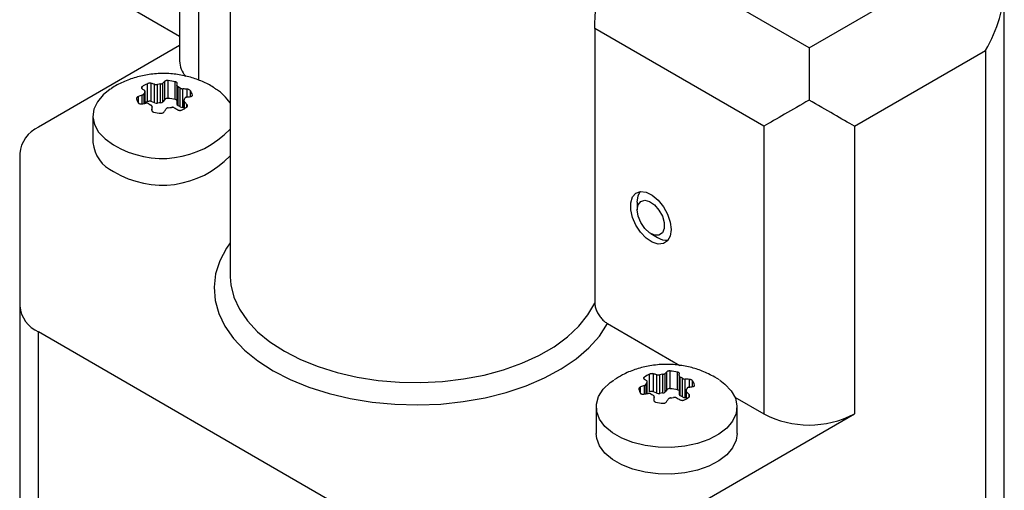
# Model space of a CAD drawing. Header units: millimetres. Extents: x 13 to 546, y 13 to 419.
# Tile 19 of 21: x 447 to 478, y 332 to 347. Entities that reach past the tile are written whole.
import ezdxf

# ---------------------------------------------------------------- set-up
doc = ezdxf.new("R2010")
doc.units = ezdxf.units.MM
doc.header["$LTSCALE"] = 2

msp = doc.modelspace()

# ---------------------------------------------------------------- linework, layer by layer
for p, q in [((452.313, 355.704), (452.313, 345.568)), ((452.899, 350.445), (452.899, 344.968)), ((471.991, 345.978), (465.924, 349.48)), ((453.887, 349.226), (453.887, 338.873)), ((471.991, 345.978), (476.092, 348.345)), ((478.092, 325.963), (478.092, 347.867)), ((450.576, 347.341), (452.313, 346.338)), ((465.289, 346.58), (465.289, 338.006)), ((470.577, 343.528), (465.289, 346.58)), ((452.313, 346.046), (447.899, 343.497)), ((471.991, 345.978), (471.991, 344.345)), ((473.405, 343.528), (477.506, 345.896)), ((477.506, 345.896), (477.506, 325.693)), ((451.138, 344.701), (451.138, 344.761)), ((451.305, 344.298), (451.305, 344.858)), ((451.423, 344.3), (451.423, 344.868)), ((451.532, 344.255), (451.532, 344.838)), ((451.623, 344.248), (451.623, 344.834)), ((451.718, 344.263), (451.718, 344.849)), ((451.79, 344.295), (451.79, 344.877)), ((451.847, 344.365), (451.847, 344.932)), ((451.95, 344.398), (451.95, 344.954)), ((452.178, 344.363), (452.178, 344.917)), ((452.227, 344.807), (452.227, 344.223)), ((452.262, 344.179), (452.262, 344.761)), ((451.022, 344.261), (451.022, 344.456)), ((451.143, 344.229), (451.143, 344.503)), ((451.199, 344.239), (451.199, 344.549)), ((451.225, 344.243), (451.225, 344.605)), ((451.231, 344.25), (451.231, 344.626)), ((452.331, 344.138), (452.331, 344.72)), ((452.416, 344.119), (452.416, 344.695)), ((452.549, 344.442), (452.549, 344.685)), ((452.65, 344.457), (452.65, 344.638)), ((451.532, 344.255), (451.423, 344.3)), ((451.449, 344.004), (451.449, 344.137)), ((451.45, 344.003), (451.45, 344.149)), ((451.847, 344.365), (451.79, 344.295)), ((452.446, 344.12), (452.416, 344.119)), ((452.446, 344.33), (452.446, 344.075)), ((452.464, 344.086), (452.464, 344.289)), ((452.541, 344.131), (452.541, 344.208)), ((449.603, 343.849), (449.603, 343.016)), ((470.577, 343.528), (470.577, 334.546)), ((473.405, 343.528), (473.405, 334.546)), ((447.313, 342.681), (447.313, 337.923)), ((466.617, 341.16), (466.617, 340.915)), ((467.041, 340.18), (467.253, 340.057)), ((453.887, 338.873), (453.888, 338.831)), ((447.313, 337.923), (447.313, 328.382)), ((465.692, 337.366), (467.953, 336.061)), ((457.334, 331.659), (447.899, 337.106)), ((447.899, 325.728), (447.899, 337.106)), ((467.488, 335.233), (467.488, 335.812)), ((467.545, 335.303), (467.545, 335.866)), ((467.648, 335.336), (467.648, 335.888)), ((467.875, 335.301), (467.875, 335.853)), ((466.836, 335.633), (466.836, 335.692)), ((466.923, 335.201), (466.923, 335.54)), ((466.928, 335.188), (466.928, 335.561)), ((467.003, 335.236), (467.003, 335.788)), ((467.121, 335.237), (467.121, 335.8)), ((467.23, 335.193), (467.23, 335.772)), ((467.321, 335.186), (467.321, 335.769)), ((467.416, 335.201), (467.416, 335.784)), ((467.924, 335.746), (467.924, 335.16)), ((467.959, 335.117), (467.959, 335.7)), ((468.029, 335.076), (468.029, 335.66)), ((468.114, 335.056), (468.114, 335.635)), ((468.247, 335.385), (468.247, 335.626)), ((468.348, 335.401), (468.348, 335.58)), ((469.112, 335.653), (469.038, 335.699)), ((469.185, 335.607), (469.112, 335.653)), ((466.72, 335.194), (466.72, 335.39)), ((466.841, 335.166), (466.841, 335.438)), ((466.897, 335.176), (466.897, 335.485)), ((467.23, 335.193), (467.121, 335.237)), ((467.545, 335.303), (467.488, 335.233)), ((468.144, 335.274), (468.144, 335.017)), ((468.162, 335.027), (468.162, 335.234)), ((467.147, 334.945), (467.147, 335.089)), ((467.147, 334.946), (467.147, 335.077)), ((468.144, 335.058), (468.114, 335.056)), ((468.238, 335.079), (468.238, 335.155)), ((469.673, 335.067), (470.577, 334.546)), ((465.336, 334.767), (465.336, 333.934)), ((469.736, 333.934), (469.736, 334.767)), ((468.405, 331.659), (473.405, 334.546))]:
    msp.add_line(p, q)
at = {"flags": 128}
for points in [[(450.144, 344.683), (449.924, 344.51), (449.742, 344.293), (449.633, 344.06), (449.603, 343.819), (449.653, 343.579), (449.78, 343.349), (449.981, 343.137), (450.247, 342.951)], [(467.677, 340.302), (467.649, 340.102), (467.567, 339.952), (467.438, 339.866), (467.274, 339.851), (467.089, 339.91), (466.899, 340.035), (466.723, 340.217), (466.574, 340.439), (466.468, 340.682), (466.412, 340.924), (466.412, 341.143), (466.468, 341.32), (466.574, 341.439), (466.723, 341.49), (466.899, 341.468), (467.089, 341.375), (467.274, 341.22), (467.438, 341.015), (467.567, 340.78), (467.649, 340.535), (467.677, 340.302)], [(466.617, 341.16), (466.645, 341.36), (466.71, 341.489)], [(466.617, 340.915), (466.645, 341.075), (466.727, 341.181), (466.852, 341.218), (467.002, 341.18), (467.157, 341.074), (467.297, 340.913), (467.402, 340.719), (467.458, 340.519), (467.458, 340.339), (467.402, 340.204), (467.297, 340.131), (467.157, 340.132), (467.002, 340.205), (466.852, 340.34), (466.727, 340.521), (466.645, 340.721), (466.617, 340.915)], [(453.887, 339.885), (453.776, 339.722), (453.566, 339.326), (453.437, 338.919), (453.388, 338.507), (453.42, 338.093), (453.534, 337.685), (453.727, 337.286), (453.998, 336.903), (454.342, 336.54), (454.755, 336.202), (455.232, 335.893), (455.767, 335.618), (456.353, 335.379), (456.982, 335.18), (457.645, 335.024), (458.336, 334.913), (459.043, 334.847), (459.76, 334.828), (460.475, 334.856), (461.18, 334.931), (461.865, 335.052), (462.523, 335.217), (463.143, 335.424), (463.719, 335.67), (464.243, 335.953), (464.708, 336.268), (465.108, 336.611), (465.437, 336.979), (465.692, 337.366), (465.692, 337.366)], [(453.888, 338.831), (453.909, 338.581), (454.007, 338.196), (454.181, 337.82), (454.431, 337.458), (454.751, 337.115), (455.137, 336.796), (455.586, 336.506), (456.09, 336.247), (456.642, 336.023), (457.236, 335.839), (457.863, 335.695), (458.514, 335.594), (459.182, 335.538), (459.856, 335.526), (460.528, 335.56), (461.188, 335.639), (461.828, 335.761), (462.44, 335.926), (463.014, 336.13), (463.543, 336.372), (464.02, 336.647), (464.438, 336.953), (464.792, 337.284), (465.077, 337.637), (465.289, 338.006)], [(469.195, 335.601), (469.358, 335.478), (469.558, 335.267), (469.686, 335.037), (469.735, 334.797), (469.706, 334.556), (469.597, 334.323), (469.415, 334.106), (469.164, 333.912), (468.854, 333.75), (468.497, 333.624), (468.105, 333.54), (467.693, 333.5), (467.275, 333.506), (466.866, 333.557), (466.482, 333.652), (466.135, 333.787), (465.84, 333.958), (465.605, 334.158), (465.44, 334.38), (465.352, 334.616), (465.342, 334.857), (465.411, 335.095), (465.557, 335.322), (465.775, 335.528), (465.884, 335.606)], [(469.736, 333.934), (469.706, 333.723), (469.597, 333.49), (469.415, 333.273), (469.164, 333.079), (468.854, 332.917), (468.497, 332.791), (468.105, 332.707), (467.693, 332.667), (467.275, 332.673), (466.866, 332.724), (466.482, 332.819), (466.135, 332.954), (465.84, 333.125), (465.605, 333.325), (465.44, 333.547), (465.352, 333.783), (465.336, 333.934)]]:
    msp.add_lwpolyline(points, dxfattribs=at)
for centre, radius, start, end in [((453.111, 345.594), 0.799, 181.9239, 219.6639), ((452.706, 343.506), 1.399, 32.3999, 57.1517), ((451.676, 343.452), 0.924, 113.6679, 118.8025), ((451.366, 344.15), 0.16, 69.0709, 112.2614), ((451.59, 344.408), 0.163, 249.2736, 281.6586), ((451.831, 343.219), 1.05, 96.1587, 101.4274), ((451.713, 344.371), 0.109, 272.7763, 315.5012), ((451.933, 344.274), 0.125, 82.0311, 133.2474), ((451.848, 342.983), 1.418, 76.5515, 85.8624), ((452.159, 344.266), 0.0989, 46.3862, 78.8079), ((452.279, 344.228), 0.0525, 186.2696, 250.7672), ((451.991, 343.629), 0.612, 56.2275, 63.7779), ((452.405, 344.261), 0.143, 239.0712, 274.4432), ((448.314, 342.581), 1.006, 114.3747, 174.3052), ((451.767, 345.423), 2.901, 238.4205, 316.9602), ((450.688, 343.115), 1.09, 185.1866, 246.1336), ((451.767, 344.59), 2.901, 238.4205, 316.9602), ((467.538, 340.486), 0.514, 236.3786, 275.2044), ((448.314, 338.022), 1.006, 185.6948, 245.6253), ((467.546, 334.473), 1.418, 76.5515, 85.8624), ((467.33, 335.028), 0.828, 113.326, 126.6687), ((467.146, 335.403), 0.262, 148.4504, 161.7527), ((467.529, 334.74), 1.05, 96.1587, 101.4274), ((467.689, 335.151), 0.612, 56.2275, 63.7779), ((468.062, 335.368), 0.356, 13.1749, 36.622), ((467.01, 335.401), 0.356, 193.1749, 216.622), ((467.063, 335.088), 0.16, 69.0709, 112.2614), ((467.288, 335.345), 0.163, 249.2736, 281.6586), ((467.529, 334.157), 1.05, 96.1587, 101.4274), ((467.411, 335.309), 0.109, 272.7763, 315.5012), ((467.631, 335.212), 0.125, 82.0311, 133.2474), ((467.546, 333.921), 1.418, 76.5515, 85.8624), ((467.856, 335.204), 0.0989, 46.3862, 78.8079), ((467.926, 335.428), 0.262, 328.4504, 341.7527), ((467.383, 335.68), 0.612, 236.2275, 243.7779), ((467.526, 336.295), 1.418, 256.5515, 265.8624), ((467.543, 336.091), 1.05, 276.1587, 281.4274), ((467.977, 335.166), 0.0525, 186.2696, 250.7672), ((467.689, 334.567), 0.612, 56.2275, 63.7779), ((468.103, 335.199), 0.143, 239.0712, 274.4432), ((467.742, 335.74), 0.828, 293.326, 306.6687), ((471.991, 337.275), 3.074, 242.6097, 297.3903)]:
    msp.add_arc(centre, radius, start, end)
for centre, major_axis, ratio, start_param, end_param in [((476.092, 346.712), (1.414, 2.449), 0.577335, 4.71243, 5.497828), ((471.991, 344.344), (2, 1.155), 0.00007, 1.570756, 2.356154), ((471.991, 344.344), (2, -1.155), 0.00007, 0.785439, 1.570837)]:
    msp.add_ellipse(centre, major_axis=major_axis, ratio=ratio, start_param=start_param, end_param=end_param)
for points, knots in [([(465.289, 346.58), (465.293, 346.718), (465.299, 346.995), (465.349, 347.47), (465.399, 347.868), (465.436, 348.179), (465.465, 348.462), (465.487, 348.722), (465.484, 348.883), (465.483, 348.936)], [0, 0, 0, 0, 0.188255, 0.377178, 0.562013, 0.657003, 0.755387, 0.919271, 1, 1, 1, 1]), ([(453.456, 344.681), (453.427, 344.702), (453.294, 344.799), (453.024, 344.93), (452.65, 345.068), (452.244, 345.154), (451.809, 345.187), (451.368, 345.156), (450.94, 345.065), (450.546, 344.914), (450.282, 344.785), (450.163, 344.694), (450.153, 344.687)], [0, 0, 0, 0, 0.030844, 0.141678, 0.25523, 0.373145, 0.496822, 0.627441, 0.750283, 0.871061, 0.989506, 1, 1, 1, 1]), ([(451.138, 344.761), (451.133, 344.757), (451.123, 344.748), (451.117, 344.733), (451.119, 344.716), (451.13, 344.707), (451.136, 344.703)], [0, 0, 0, 0, 0.212361, 0.44961, 0.712081, 1, 1, 1, 1]), ([(451.423, 344.868), (451.414, 344.87), (451.398, 344.873), (451.371, 344.873), (451.346, 344.87), (451.323, 344.865), (451.311, 344.86), (451.305, 344.858)], [0, 0, 0, 0, 0.232474, 0.448578, 0.648425, 0.832165, 1, 1, 1, 1]), ([(451.532, 344.838), (451.539, 344.836), (451.553, 344.832), (451.576, 344.83), (451.6, 344.831), (451.615, 344.833), (451.623, 344.834)], [0, 0, 0, 0, 0.250772, 0.500047, 0.751426, 1, 1, 1, 1]), ([(451.718, 344.849), (451.726, 344.85), (451.741, 344.852), (451.761, 344.858), (451.779, 344.867), (451.786, 344.873), (451.79, 344.877)], [0, 0, 0, 0, 0.248392, 0.499918, 0.748831, 1, 1, 1, 1]), ([(451.95, 344.954), (451.941, 344.955), (451.923, 344.956), (451.894, 344.953), (451.865, 344.945), (451.853, 344.936), (451.847, 344.932)], [0, 0, 0, 0, 0.207581, 0.443254, 0.707329, 1, 1, 1, 1]), ([(452.239, 344.868), (452.239, 344.872), (452.239, 344.881), (452.23, 344.893), (452.215, 344.903), (452.198, 344.911), (452.184, 344.915), (452.178, 344.917)], [0, 0, 0, 0, 0.228755, 0.442947, 0.642739, 0.828336, 1, 1, 1, 1]), ([(452.227, 344.806), (452.227, 344.802), (452.227, 344.794), (452.234, 344.782), (452.245, 344.771), (452.256, 344.765), (452.262, 344.761)], [0, 0, 0, 0, 0.250479, 0.500057, 0.751419, 1, 1, 1, 1]), ([(451.022, 344.456), (451.014, 344.452), (450.997, 344.444), (450.979, 344.429), (450.969, 344.413), (450.964, 344.399), (450.965, 344.39), (450.965, 344.386)], [0, 0, 0, 0, 0.236541, 0.454691, 0.654549, 0.836254, 1, 1, 1, 1]), ([(451.143, 344.503), (451.15, 344.506), (451.164, 344.512), (451.181, 344.523), (451.193, 344.536), (451.197, 344.545), (451.199, 344.549)], [0, 0, 0, 0, 0.251136, 0.500064, 0.751571, 1, 1, 1, 1]), ([(451.225, 344.605), (451.227, 344.609), (451.231, 344.618), (451.23, 344.631), (451.225, 344.643), (451.217, 344.65), (451.213, 344.653)], [0, 0, 0, 0, 0.2485373, 0.499936, 0.7491952, 1, 1, 1, 1]), ([(452.331, 344.72), (452.337, 344.717), (452.348, 344.71), (452.369, 344.703), (452.392, 344.697), (452.408, 344.696), (452.416, 344.695)], [0, 0, 0, 0, 0.248289, 0.499887, 0.748827, 1, 1, 1, 1]), ([(452.533, 344.439), (452.526, 344.438), (452.512, 344.435), (452.496, 344.427), (452.483, 344.416), (452.479, 344.407), (452.477, 344.403)], [0, 0, 0, 0, 0.250572, 0.500118, 0.751536, 1, 1, 1, 1]), ([(452.65, 344.638), (452.646, 344.643), (452.637, 344.653), (452.615, 344.667), (452.585, 344.679), (452.561, 344.683), (452.549, 344.685)], [0, 0, 0, 0, 0.208001, 0.443753, 0.707664, 1, 1, 1, 1]), ([(452.654, 344.455), (452.662, 344.457), (452.679, 344.459), (452.696, 344.468), (452.707, 344.479), (452.713, 344.492), (452.712, 344.5), (452.711, 344.504)], [0, 0, 0, 0, 0.229135, 0.443474, 0.643217, 0.828618, 1, 1, 1, 1]), ([(451.026, 344.252), (451.029, 344.249), (451.035, 344.242), (451.052, 344.232), (451.082, 344.222), (451.112, 344.225), (451.127, 344.226)], [0, 0, 0, 0, 0.151525, 0.308442, 0.628183, 1, 1, 1, 1]), ([(451.345, 344.232), (451.345, 344.232), (451.335, 344.239), (451.314, 344.247), (451.284, 344.25), (451.268, 344.249), (451.26, 344.248)], [0, 0, 0, 0, 0.0065255, 0.5015023, 0.7502805, 1, 1, 1, 1]), ([(451.449, 344.137), (451.449, 344.142), (451.45, 344.153), (451.443, 344.168), (451.432, 344.181), (451.42, 344.188), (451.415, 344.191)], [0, 0, 0, 0, 0.251139, 0.500094, 0.751674, 1, 1, 1, 1]), ([(452.144, 344.105), (452.137, 344.108), (452.124, 344.114), (452.101, 344.119), (452.077, 344.121), (452.061, 344.119), (452.054, 344.118)], [0, 0, 0, 0, 0.2508781, 0.5001373, 0.7516507, 1, 1, 1, 1]), ([(452.451, 344.347), (452.449, 344.343), (452.445, 344.334), (452.446, 344.319), (452.452, 344.304), (452.46, 344.294), (452.464, 344.289)], [0, 0, 0, 0, 0.248311, 0.499845, 0.749091, 1, 1, 1, 1]), ([(452.538, 344.128), (452.543, 344.133), (452.553, 344.143), (452.56, 344.162), (452.558, 344.185), (452.546, 344.2), (452.541, 344.208)], [0, 0, 0, 0, 0.212379, 0.449505, 0.711919, 1, 1, 1, 1]), ([(451.438, 344.043), (451.438, 344.037), (451.437, 344.027), (451.443, 344.012), (451.452, 343.999), (451.465, 343.987), (451.481, 343.978), (451.493, 343.975), (451.499, 343.973)], [0, 0, 0, 0, 0.187314, 0.354182, 0.500633, 0.693296, 0.850092, 1, 1, 1, 1]), ([(451.726, 343.936), (451.735, 343.936), (451.755, 343.935), (451.784, 343.943), (451.812, 343.957), (451.824, 343.972), (451.83, 343.979)], [0, 0, 0, 0, 0.216482, 0.454959, 0.715993, 1, 1, 1, 1]), ([(451.958, 344.103), (451.951, 344.102), (451.935, 344.1), (451.915, 344.091), (451.898, 344.08), (451.89, 344.071), (451.886, 344.066)], [0, 0, 0, 0, 0.2484254, 0.499864, 0.7493963, 1, 1, 1, 1]), ([(452.254, 344.043), (452.262, 344.038), (452.278, 344.03), (452.306, 344.024), (452.331, 344.023), (452.353, 344.025), (452.366, 344.03), (452.372, 344.032)], [0, 0, 0, 0, 0.23262, 0.448716, 0.648472, 0.832128, 1, 1, 1, 1]), ([(465.289, 338.006), (465.29, 337.988), (465.291, 337.951), (465.303, 337.892), (465.32, 337.832), (465.346, 337.769), (465.378, 337.706), (465.428, 337.622), (465.499, 337.527), (465.593, 337.43), (465.659, 337.387), (465.692, 337.366)], [0, 0, 0, 0, 0.079819, 0.158049, 0.236669, 0.31763, 0.402719, 0.493483, 0.665774, 0.831401, 1, 1, 1, 1]), ([(469.038, 335.699), (468.91, 335.765), (468.666, 335.892), (468.267, 336.015), (467.854, 336.088), (467.411, 336.102), (466.968, 336.053), (466.545, 335.94), (466.188, 335.795), (465.985, 335.664), (465.9, 335.609)], [0, 0, 0, 0, 0.130386, 0.250992, 0.377531, 0.510498, 0.651229, 0.78073, 0.907813, 1, 1, 1, 1]), ([(467.121, 335.8), (467.112, 335.802), (467.096, 335.805), (467.069, 335.804), (467.043, 335.801), (467.021, 335.796), (467.009, 335.791), (467.003, 335.788)], [0, 0, 0, 0, 0.232444, 0.448494, 0.648296, 0.832046, 1, 1, 1, 1]), ([(467.416, 335.784), (467.424, 335.785), (467.439, 335.787), (467.459, 335.794), (467.477, 335.802), (467.484, 335.808), (467.488, 335.812)], [0, 0, 0, 0, 0.248424, 0.499891, 0.7491439, 1, 1, 1, 1]), ([(467.648, 335.888), (467.639, 335.888), (467.62, 335.889), (467.591, 335.886), (467.563, 335.878), (467.551, 335.87), (467.545, 335.866)], [0, 0, 0, 0, 0.212488, 0.449717, 0.71212, 1, 1, 1, 1]), ([(467.937, 335.805), (467.937, 335.809), (467.937, 335.818), (467.927, 335.83), (467.913, 335.84), (467.895, 335.847), (467.882, 335.851), (467.875, 335.853)], [0, 0, 0, 0, 0.232444, 0.448494, 0.648296, 0.832046, 1, 1, 1, 1]), ([(466.836, 335.692), (466.831, 335.688), (466.821, 335.679), (466.814, 335.664), (466.817, 335.648), (466.828, 335.639), (466.834, 335.634)], [0, 0, 0, 0, 0.212488, 0.449717, 0.71212, 1, 1, 1, 1]), ([(466.923, 335.54), (466.925, 335.544), (466.929, 335.553), (466.928, 335.566), (466.923, 335.578), (466.914, 335.584), (466.91, 335.587)], [0, 0, 0, 0, 0.248427, 0.499893, 0.749143, 1, 1, 1, 1]), ([(467.23, 335.772), (467.237, 335.77), (467.25, 335.767), (467.274, 335.765), (467.298, 335.765), (467.313, 335.768), (467.321, 335.769)], [0, 0, 0, 0, 0.250825, 0.500089, 0.751536, 1, 1, 1, 1]), ([(467.925, 335.744), (467.925, 335.74), (467.924, 335.733), (467.931, 335.721), (467.942, 335.709), (467.954, 335.703), (467.959, 335.7)], [0, 0, 0, 0, 0.250815, 0.500075, 0.751531, 1, 1, 1, 1]), ([(468.029, 335.66), (468.035, 335.656), (468.046, 335.65), (468.067, 335.642), (468.09, 335.637), (468.106, 335.636), (468.114, 335.635)], [0, 0, 0, 0, 0.248432, 0.499907, 0.749152, 1, 1, 1, 1]), ([(468.348, 335.58), (468.344, 335.585), (468.335, 335.595), (468.312, 335.609), (468.282, 335.621), (468.259, 335.624), (468.247, 335.626)], [0, 0, 0, 0, 0.212488, 0.449717, 0.71212, 1, 1, 1, 1]), ([(466.72, 335.39), (466.712, 335.386), (466.695, 335.378), (466.678, 335.362), (466.667, 335.347), (466.662, 335.332), (466.663, 335.324), (466.663, 335.32)], [0, 0, 0, 0, 0.232444, 0.448494, 0.648296, 0.832046, 1, 1, 1, 1]), ([(466.724, 335.188), (466.727, 335.185), (466.733, 335.178), (466.75, 335.168), (466.78, 335.159), (466.809, 335.162), (466.825, 335.163)], [0, 0, 0, 0, 0.151313, 0.308215, 0.624391, 1, 1, 1, 1]), ([(466.841, 335.438), (466.848, 335.441), (466.862, 335.447), (466.878, 335.458), (466.891, 335.471), (466.895, 335.48), (466.897, 335.485)], [0, 0, 0, 0, 0.250824, 0.500091, 0.751538, 1, 1, 1, 1]), ([(467.043, 335.171), (467.037, 335.174), (467.026, 335.181), (467.005, 335.186), (466.982, 335.188), (466.966, 335.187), (466.958, 335.186)], [0, 0, 0, 0, 0.2484324, 0.4999065, 0.7491517, 1, 1, 1, 1]), ([(468.149, 335.291), (468.147, 335.286), (468.143, 335.278), (468.144, 335.263), (468.149, 335.248), (468.158, 335.238), (468.162, 335.234)], [0, 0, 0, 0, 0.248427, 0.499893, 0.749143, 1, 1, 1, 1]), ([(468.231, 335.383), (468.224, 335.381), (468.21, 335.378), (468.194, 335.37), (468.181, 335.359), (468.177, 335.35), (468.175, 335.346)], [0, 0, 0, 0, 0.2508239, 0.5000908, 0.7515381, 1, 1, 1, 1]), ([(468.352, 335.4), (468.36, 335.401), (468.377, 335.404), (468.394, 335.413), (468.405, 335.424), (468.41, 335.436), (468.409, 335.445), (468.409, 335.449)], [0, 0, 0, 0, 0.232444, 0.448494, 0.648296, 0.832046, 1, 1, 1, 1]), ([(467.147, 335.077), (467.147, 335.082), (467.148, 335.093), (467.141, 335.108), (467.13, 335.121), (467.118, 335.127), (467.113, 335.131)], [0, 0, 0, 0, 0.250815, 0.500075, 0.751531, 1, 1, 1, 1]), ([(467.135, 334.984), (467.135, 334.979), (467.135, 334.968), (467.14, 334.954), (467.15, 334.941), (467.163, 334.929), (467.179, 334.921), (467.191, 334.917), (467.196, 334.915)], [0, 0, 0, 0, 0.184365, 0.35121, 0.500578, 0.693075, 0.84932, 1, 1, 1, 1]), ([(467.424, 334.88), (467.433, 334.88), (467.452, 334.88), (467.481, 334.887), (467.509, 334.901), (467.521, 334.916), (467.527, 334.924)], [0, 0, 0, 0, 0.212488, 0.449717, 0.71212, 1, 1, 1, 1]), ([(467.656, 335.047), (467.648, 335.045), (467.633, 335.043), (467.613, 335.034), (467.595, 335.024), (467.588, 335.014), (467.584, 335.009)], [0, 0, 0, 0, 0.248424, 0.499891, 0.749144, 1, 1, 1, 1]), ([(467.842, 335.049), (467.835, 335.052), (467.822, 335.059), (467.798, 335.063), (467.774, 335.065), (467.759, 335.062), (467.751, 335.061)], [0, 0, 0, 0, 0.250825, 0.5000894, 0.7515356, 1, 1, 1, 1]), ([(467.951, 334.989), (467.96, 334.985), (467.976, 334.977), (468.003, 334.971), (468.029, 334.97), (468.051, 334.973), (468.063, 334.978), (468.069, 334.98)], [0, 0, 0, 0, 0.232444, 0.448494, 0.648296, 0.832046, 1, 1, 1, 1]), ([(468.236, 335.076), (468.241, 335.081), (468.251, 335.09), (468.258, 335.11), (468.255, 335.132), (468.244, 335.147), (468.238, 335.155)], [0, 0, 0, 0, 0.212488, 0.449717, 0.71212, 1, 1, 1, 1])]:
    msp.add_open_spline(points, degree=3, knots=knots)
for points in [[(451.305, 344.858), (451.242, 344.83), (451.186, 344.798), (451.138, 344.761)], [(451.532, 344.838), (451.496, 344.849), (451.459, 344.859), (451.423, 344.868)], [(451.718, 344.849), (451.686, 344.845), (451.654, 344.841), (451.623, 344.834)], [(451.847, 344.932), (451.828, 344.914), (451.809, 344.896), (451.79, 344.877)], [(452.178, 344.917), (452.105, 344.935), (452.028, 344.948), (451.95, 344.954)], [(452.227, 344.806), (452.231, 344.828), (452.235, 344.848), (452.239, 344.868)], [(452.331, 344.72), (452.31, 344.735), (452.287, 344.749), (452.262, 344.761)], [(451.143, 344.503), (451.103, 344.488), (451.063, 344.472), (451.022, 344.456)], [(451.136, 344.703), (451.161, 344.687), (451.187, 344.671), (451.213, 344.653)], [(451.225, 344.605), (451.214, 344.587), (451.205, 344.568), (451.199, 344.549)], [(452.549, 344.685), (452.505, 344.689), (452.461, 344.692), (452.416, 344.695)], [(452.533, 344.439), (452.574, 344.446), (452.614, 344.451), (452.654, 344.455)], [(452.711, 344.504), (452.701, 344.55), (452.68, 344.595), (452.65, 344.638)], [(450.965, 344.386), (450.975, 344.34), (450.996, 344.295), (451.026, 344.252)], [(451.127, 344.226), (451.172, 344.234), (451.216, 344.242), (451.26, 344.248)], [(451.345, 344.232), (451.367, 344.217), (451.39, 344.204), (451.415, 344.191)], [(451.449, 344.137), (451.445, 344.106), (451.442, 344.075), (451.438, 344.043)], [(451.958, 344.103), (451.991, 344.107), (452.023, 344.111), (452.054, 344.118)], [(452.372, 344.032), (452.434, 344.06), (452.49, 344.092), (452.538, 344.128)], [(452.451, 344.347), (452.462, 344.365), (452.471, 344.384), (452.477, 344.403)], [(452.541, 344.208), (452.515, 344.236), (452.49, 344.263), (452.464, 344.289)], [(451.499, 343.973), (451.571, 343.955), (451.648, 343.942), (451.726, 343.936)], [(451.83, 343.979), (451.848, 344.009), (451.867, 344.038), (451.886, 344.066)], [(452.144, 344.105), (452.181, 344.085), (452.217, 344.064), (452.254, 344.043)], [(467.545, 335.866), (467.526, 335.849), (467.507, 335.831), (467.488, 335.812)], [(467.925, 335.744), (467.929, 335.765), (467.933, 335.786), (467.937, 335.805)], [(466.834, 335.634), (466.859, 335.62), (466.885, 335.604), (466.91, 335.587)], [(467.23, 335.772), (467.193, 335.782), (467.157, 335.792), (467.121, 335.8)], [(468.247, 335.626), (468.203, 335.63), (468.158, 335.633), (468.114, 335.635)], [(466.841, 335.438), (466.801, 335.423), (466.76, 335.407), (466.72, 335.39)], [(468.238, 335.155), (468.213, 335.182), (468.187, 335.208), (468.162, 335.234)], [(468.231, 335.383), (468.271, 335.389), (468.312, 335.395), (468.352, 335.4)], [(466.825, 335.163), (466.869, 335.172), (466.914, 335.179), (466.958, 335.186)], [(467.147, 335.077), (467.143, 335.047), (467.139, 335.016), (467.135, 334.984)], [(467.527, 334.924), (467.546, 334.953), (467.565, 334.982), (467.584, 335.009)], [(467.842, 335.049), (467.879, 335.03), (467.915, 335.01), (467.951, 334.989)]]:
    msp.add_open_spline(points, degree=3)

doc.saveas('drawing.dxf')
